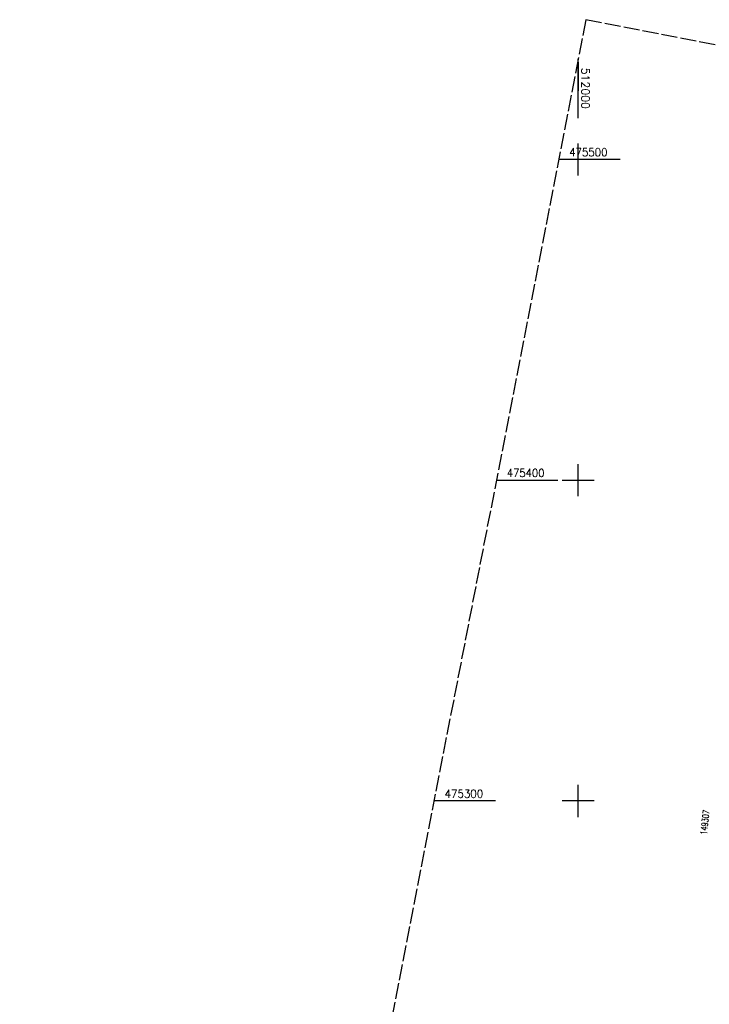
# Model space of a CAD drawing. Extents: x 511826 to 512284, y 474581 to 475544.
# Tile 4 of 5: x 511826 to 512041, y 475237 to 475544. Entities that reach past the tile are written whole.
import ezdxf

# ---------------------------------------------------------------- set-up
doc = ezdxf.new("R2010")
doc.units = 0
doc.header["$LTSCALE"] = 10
doc.header["$MEASUREMENT"] = 0
doc.linetypes.add('LT00', pattern=[0])
doc.linetypes.add('LT14', pattern=[0.6, 0.5, -0.1])
doc.layers.add('-BLATT_90-RAND', color=7, linetype='LT14', plot=False)
for name, color, linetype in [('-Schachtbeschriftung', 5, 'LT00'), ('V89_RASTER', 250, 'LT00'), ('V90_RASTER', 250, 'LT00')]:
    doc.layers.add(name, color=color, linetype=linetype)
doc.styles.add('schachtbeschriftung', font='romans.shx', dxfattribs={"width": 0.75, "height": 2})
doc.styles.get("Standard").update_dxf_attribs({"font": 'romans.shx'})

msp = doc.modelspace()

# ---------------------------------------------------------------- linework, layer by layer
at = {"layer": '-BLATT_90-RAND'}
msp.add_lwpolyline([(512002.38, 475543.56), (511825.98, 474635.53), (512107.72, 474580.8), (512284.11, 475488.83), (512002.38, 475543.56)], dxfattribs=at)
at = {"layer": 'V89_RASTER'}
msp.add_line((512000, 475530.27), (512000, 475521.42), dxfattribs=at)
at = {"layer": 'V90_RASTER'}
for p, q in [((512000, 475512.83), (512000, 475531.33)), ((512000, 475495), (512000, 475505)), ((512013.09, 475500), (511993.91, 475500)), ((512000, 475395), (512000, 475405)), ((511974.49, 475400), (511993.67, 475400)), ((511995, 475400), (512005, 475400)), ((512000, 475295), (512000, 475305)), ((511974.24, 475300), (511955.06, 475300)), ((512005, 475300), (511995, 475300))]:
    msp.add_line(p, q, dxfattribs=at)

# ---------------------------------------------------------------- texts
at = {"layer": '-Schachtbeschriftung', "style": 'schachtbeschriftung', "width": 0.75}
msp.add_text('149307', height=2, rotation=83.7365, dxfattribs=at).set_placement((512040.05, 475289.39))
at = {"layer": 'V90_RASTER'}
for s, rotation, width, p in [(' 512000', 269.9989, 1.002, (512001, 475530.33)), (' 475500', 359.9989, 0.928, (511995.59, 475501)), (' 475400', 359.9989, 0.915, (511976.17, 475401)), (' 475300', 359.9989, 0.938, (511956.74, 475301))]:
    msp.add_text(s, height=2.5, rotation=rotation, dxfattribs=dict(at, width=width)).set_placement(p)

doc.saveas('drawing.dxf')
